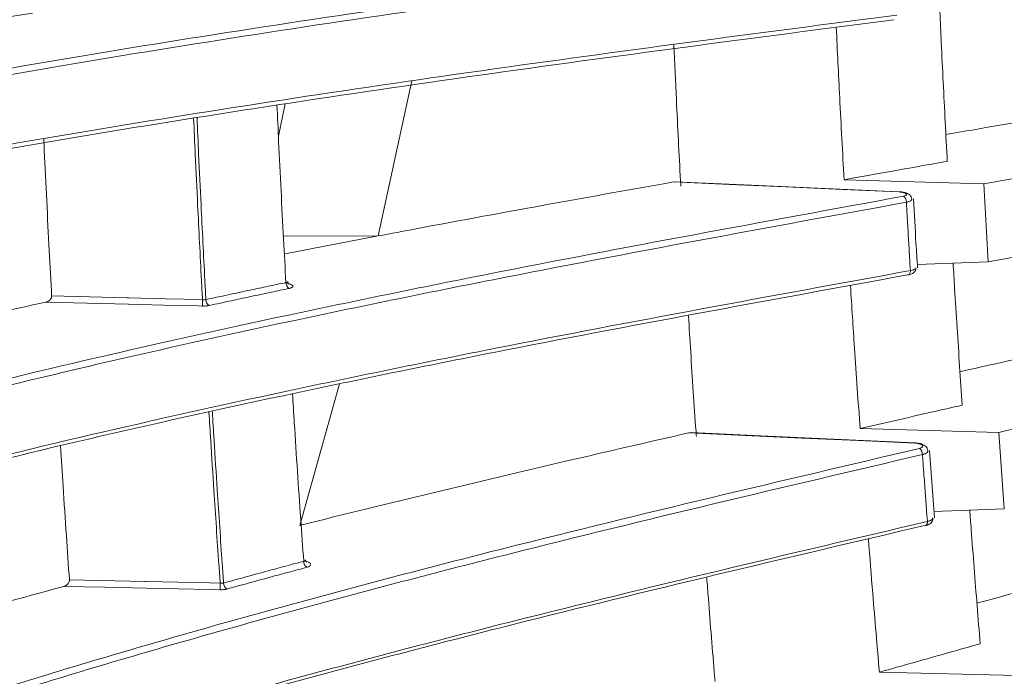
# Model space of a CAD drawing. Header units: millimetres. Extents: x 0 to 1118, y 0 to 864.
# Tile 150 of 256: x 400.69 to 409.86, y 435.46 to 441.58. Entities that reach past the tile are written whole.
import ezdxf

# ---------------------------------------------------------------- set-up
doc = ezdxf.new("R2010")
doc.units = ezdxf.units.MM
doc.styles.add('SLDTEXTSTYLE3', font='TXT', dxfattribs={"width": 0.605})
doc.dimstyles.new('SLDDIMSTYLE0', dxfattribs={"dimtxt": 3.175, "dimasz": 3.302, "dimexe": 0, "dimexo": 0.0625, "dimgap": 0.79375, "dimtad": 0, "dimtih": 1, "dimtoh": 1, "dimdec": 0, "dimlfac": 4, "dimrnd": 1e-09, "dimzin": 12, "dimdsep": 46, "dimtxsty": 'SLDTEXTSTYLE3', "dimsah": 1, "dimcen": 0.09, "dimadec": 0, "dimazin": 3, "dimtfac": 1, "dimtofl": 0, "dimtmove": 0, "dimatfit": 3, "dimfxl": 1, "dimfrac": 2, "dimtolj": 1, "dimtzin": 12, "dimarcsym": 0})
doc.dimstyles.new('SLDDIMSTYLE1', dxfattribs={"dimtxt": 3.175, "dimasz": 3.302, "dimexe": 0, "dimexo": 0.0625, "dimgap": 0.79375, "dimtad": 0, "dimtih": 1, "dimtoh": 1, "dimdec": 1, "dimlfac": 4, "dimrnd": 1e-09, "dimzin": 12, "dimdsep": 46, "dimtxsty": 'SLDTEXTSTYLE3', "dimsah": 1, "dimcen": 0.09, "dimadec": 0, "dimazin": 3, "dimtfac": 1, "dimtofl": 0, "dimtmove": 0, "dimatfit": 3, "dimfxl": 1, "dimfrac": 2, "dimtolj": 1, "dimtzin": 12, "dimarcsym": 0})

# ---------------------------------------------------------------- blocks, each defined once
blk = doc.blocks.new('_D')
at = {"color": 7, "linetype": 'Continuous', "lineweight": 0}
for p, q in [((297.5855, 452.0123), (447.5863, 452.0123)), ((445.9863, 452.0123), (445.9863, 433.5737)), ((445.9863, 410.2623), (445.9863, 428.7009)), ((390.092, 410.2623), (447.5863, 410.2623))]:
    blk.add_line(p, q, dxfattribs=at)
for points in [[(445.9863, 452.0123), (445.4783, 448.7103), (446.4943, 448.7103)], [(445.9863, 410.2623), (446.4943, 413.5643), (445.4783, 413.5643)]]:
    blk.add_solid(points, dxfattribs=at)
at = {"color": 7, "linetype": 'Continuous', "lineweight": 0, "insert": (442.3483, 432.7937), "char_height": 3.175, "attachment_point": 1, "style": 'SLDTEXTSTYLE3'}
blk.add_mtext('167', dxfattribs=at)
blk = doc.blocks.new('_D_1')
at = {"color": 7, "linetype": 'Continuous', "lineweight": 0}
for p, q in [((378.5717, 515.3873), (455.7239, 515.3873)), ((454.1239, 515.3873), (454.1239, 465.625)), ((454.1239, 410.2623), (454.1239, 460.0246)), ((390.092, 410.2623), (455.7239, 410.2623))]:
    blk.add_line(p, q, dxfattribs=at)
for centre, start, end in [((453.5396, 462.461), 153.43495, 206.56505), ((454.7082, 462.461), 333.43495, 26.56505)]:
    blk.add_arc(centre, 5.4479, start, end, dxfattribs=at)
for points in [[(454.1239, 515.3873), (453.6159, 512.0853), (454.6319, 512.0853)], [(454.1239, 410.2623), (454.6319, 413.5643), (453.6159, 413.5643)]]:
    blk.add_solid(points, dxfattribs=at)
at = {"color": 7, "linetype": 'Continuous', "lineweight": 0, "insert": (448.6668, 464.1174), "char_height": 3.175, "attachment_point": 1, "style": 'SLDTEXTSTYLE3'}
blk.add_mtext('420.5', dxfattribs=at)

msp = doc.modelspace()

# ---------------------------------------------------------------- linework, layer by layer
at = {"color": 7, "linetype": 'Continuous', "lineweight": 15}
for p, q in [((404.0281, 439.56), (404.3429, 441.005)), ((403.1607, 440.7915), (403.0983, 440.491)), ((406.7764, 440.063), (406.795, 440.0624)), ((408.3693, 440.0844), (409.6705, 440.0466)), ((409.7113, 439.3189), (409.6705, 440.0466)), ((408.8797, 439.9724), (408.8797, 439.9724)), ((408.9984, 439.9035), (408.9985, 439.9014)), ((409.7113, 439.3189), (409.0515, 439.2943)), ((403.297, 436.8626), (403.6688, 438.1802)), ((406.9211, 437.725), (406.944, 437.7255)), ((408.5182, 437.7645), (409.8119, 437.7293)), ((409.8619, 437.0159), (409.8119, 437.7293)), ((409.0383, 437.6305), (409.029, 437.6312)), ((409.0291, 437.6319), (409.0291, 437.6318)), ((409.1478, 437.56), (409.1479, 437.5571)), ((409.2107, 436.933), (409.1653, 437.5612)), ((409.8619, 437.0159), (409.2065, 436.9912)), ((409.1945, 436.9302), (409.1951, 436.9324)), ((408.6977, 435.4944), (409.981, 435.4619))]:
    msp.add_line(p, q, dxfattribs=at)
at = {"color": 9, "linetype": 'Continuous', "lineweight": 15}
msp.add_line((403.1447, 439.5594), (404.0281, 439.56), dxfattribs=at)
at = {"color": 7, "linetype": 'Continuous', "lineweight": 15, "flags": 128}
for points in [[(408.8793, 439.9703), (408.3535, 439.9934), (407.8278, 440.0166), (407.3021, 440.0398), (406.7764, 440.063)], [(408.8797, 439.9724), (407.5096, 440.0328), (406.7951, 440.0643)], [(408.9588, 439.1968), (408.9645, 439.1964), (408.9653, 439.1965)], [(400.9855, 439.0005), (401.3369, 438.992), (401.6883, 438.9835), (401.7014, 438.9831), (402.0462, 438.9748), (402.3911, 438.9664)], [(402.3911, 438.9071), (402.3528, 438.908), (402.0271, 438.9159), (401.7014, 438.9238), (401.3165, 438.9331), (400.9315, 438.9424)], [(409.0286, 437.6287), (408.5017, 437.6527), (407.9748, 437.6768), (407.448, 437.7009), (406.9211, 437.725)], [(409.0291, 437.6319), (407.659, 437.6945), (406.9441, 437.7272)], [(401.1511, 436.3541), (401.8534, 436.3392), (401.8672, 436.3389), (402.4553, 436.3264), (402.5557, 436.3243)], [(402.5557, 436.2626), (402.4553, 436.2648), (402.1612, 436.271), (401.8672, 436.2773), (401.4825, 436.2855), (401.0978, 436.2937)]]:
    msp.add_lwpolyline(points, dxfattribs=at)
at = {"color": 9, "linetype": 'Continuous', "lineweight": 15, "flags": 128}
for points in [[(408.8797, 439.9724), (408.8796, 439.9722), (408.8793, 439.9703)], [(408.9653, 439.1965), (408.9699, 439.1978), (408.9748, 439.201), (408.979, 439.2059), (408.9824, 439.2122), (408.985, 439.2197), (408.9864, 439.2282), (408.9868, 439.2374)], [(409.0291, 437.6318), (409.0289, 437.6313), (409.0286, 437.6287)]]:
    msp.add_lwpolyline(points, dxfattribs=at)
at = {"color": 7, "linetype": 'Continuous', "lineweight": 15}
for centre, radius, start, end in [((408.887, 439.8775), 0.0629, 356.97922, 56.3448), ((403.2283, 439.1235), 0.0601, 177.7565, 241.00175), ((403.0129, 438.9368), 0.6225, 177.26604, 182.73396), ((402.4824, 438.9647), 0.0597, 177.87371, 241.88584), ((409.0318, 437.5244), 0.0679, 358.47613, 54.1483), ((409.1107, 436.892), 0.0352, 295.99795, 10.53587), ((403.3987, 436.5272), 0.0646, 179.24313, 238.56311), ((403.2352, 436.2935), 0.6803, 177.40363, 182.59637), ((402.6515, 436.3244), 0.064, 179.3493, 239.43731)]:
    msp.add_arc(centre, radius, start, end, dxfattribs=at)
for points, knots in [([(393.8635, 439.3325), (394.0361, 439.4259), (394.3951, 439.6202), (395.2555, 439.9312), (396.4089, 440.2638), (397.8769, 440.6063), (399.5083, 440.9321), (401.2503, 441.2391), (403.0635, 441.528), (405.546, 441.8943), (407.5012, 442.1494), (408.8064, 442.3197)], [0, 0, 0, 0, 0.073081, 0.152042, 0.256589, 0.362175, 0.470009, 0.578302, 0.683377, 0.788636, 1, 1, 1, 1]), ([(408.8343, 442.2655), (407.5357, 442.0961), (405.5857, 441.8417), (403.1044, 441.4757), (401.3048, 441.1889), (399.5893, 440.887), (397.9741, 440.566), (396.4871, 440.2214), (395.3135, 439.8846), (394.4273, 439.5636), (394.058, 439.3633), (393.8724, 439.2626)], [0, 0, 0, 0, 0.2095344, 0.3146439, 0.4199153, 0.5245916, 0.6296314, 0.7363396, 0.8439925, 0.9215864, 1, 1, 1, 1]), ([(409.2617, 441.6521), (409.266, 441.5565), (409.2759, 441.3366), (409.2925, 440.9939), (409.3111, 440.6238), (409.3242, 440.3783), (409.3307, 440.2555)], [0, 0, 0, 0, 0.204369, 0.470408, 0.735187, 1, 1, 1, 1]), ([(408.8339, 441.5757), (407.5346, 441.4062), (405.5837, 441.1518), (403.0999, 440.7861), (401.2976, 440.4995), (399.5784, 440.1978), (397.9589, 439.877), (396.4668, 439.5328), (395.2742, 439.1919), (394.3748, 438.8678), (394.0059, 438.6635), (393.826, 438.5639)], [0, 0, 0, 0, 0.20888, 0.313654, 0.418587, 0.523029, 0.627832, 0.734287, 0.841678, 0.922769, 1, 1, 1, 1]), ([(393.8364, 438.5928), (394.024, 438.6971), (394.4017, 438.9072), (395.3002, 439.2324), (396.4701, 439.5682), (397.9384, 439.9097), (399.5692, 440.2344), (401.3102, 440.5405), (403.1226, 440.8288), (405.6042, 441.1944), (407.5577, 441.4491), (408.8617, 441.6192)], [0, 0, 0, 0, 0.080534, 0.162117, 0.265386, 0.369677, 0.476171, 0.583115, 0.686995, 0.791055, 1, 1, 1, 1]), ([(400.8066, 441.6354), (400.4863, 441.5861), (399.808, 441.4817), (398.9421, 441.3415), (398.4089, 441.2486), (398.2135, 441.2145)], [0, 0, 0, 0, 0.36164, 0.765945, 1, 1, 1, 1]), ([(408.2963, 441.5036), (408.3067, 441.2851), (408.3292, 440.8101), (408.3552, 440.3388), (408.3693, 440.0844)], [0, 0, 0, 0, 0.460176, 1, 1, 1, 1]), ([(406.7821, 441.3404), (406.7899, 441.1704), (406.8094, 440.747), (406.8325, 440.3091), (406.8471, 440.0408), (406.848, 440.0236)], [0, 0, 0, 0, 0.3857978, 0.9606206, 1, 1, 1, 1]), ([(412.8919, 441.1216), (412.7859, 441.1029), (412.1881, 440.9974), (411.0889, 440.8083), (409.9995, 440.623), (409.4107, 440.5214), (409.3175, 440.5053)], [0, 0, 0, 0, 0.089666, 0.505729, 0.921794, 1, 1, 1, 1]), ([(409.6705, 440.0466), (410.1329, 440.1276), (411.0883, 440.2949), (412.5472, 440.545), (414.0396, 440.7993), (415.0247, 440.9722), (415.5173, 441.0586)], [0, 0, 0, 0, 0.238174, 0.492209, 0.746099, 1, 1, 1, 1]), ([(403.1682, 439.1259), (403.1608, 439.2602), (403.1452, 439.5457), (403.1226, 439.984), (403.1022, 440.401), (403.0901, 440.6668), (403.085, 440.78)], [0, 0, 0, 0, 0.244626, 0.520088, 0.795571, 1, 1, 1, 1]), ([(400.9855, 439.0005), (400.978, 439.1406), (400.9621, 439.4363), (400.9394, 439.8892), (400.9227, 440.2374), (400.914, 440.4296), (400.9124, 440.4651)], [0, 0, 0, 0, 0.288163, 0.6079562, 0.9277493, 1, 1, 1, 1]), ([(415.5216, 440.3309), (415.0326, 440.2441), (414.0546, 440.0706), (412.5712, 439.8162), (411.121, 439.5664), (410.171, 439.3996), (409.7113, 439.3189)], [0, 0, 0, 0, 0.254077, 0.50814, 0.762019, 1, 1, 1, 1]), ([(409.3307, 440.2555), (409.1605, 440.2254), (408.8393, 440.1686), (408.5195, 440.1113), (408.3693, 440.0844)], [0, 0, 0, 0, 0.530003, 1, 1, 1, 1]), ([(406.7764, 440.063), (406.3956, 439.9949), (405.592, 439.8514), (404.6786, 439.6828), (404.1462, 439.5823), (404.0281, 439.56)], [0, 0, 0, 0, 0.412057, 0.869667, 1, 1, 1, 1]), ([(393.7053, 435.591), (393.8945, 435.7523), (394.2887, 436.0885), (395.27, 436.5808), (396.5096, 437.0709), (397.9882, 437.5459), (399.6255, 437.9978), (401.3706, 438.424), (403.1852, 438.8258), (405.6678, 439.3357), (407.6192, 439.692), (408.9218, 439.9299)], [0, 0, 0, 0, 0.086648, 0.180534, 0.281628, 0.383688, 0.487831, 0.592399, 0.693982, 0.795734, 1, 1, 1, 1]), ([(408.9218, 439.9299), (408.9238, 439.9302), (408.9324, 439.9319), (408.9444, 439.936), (408.9526, 439.9427), (408.9523, 439.9501), (408.9434, 439.9574), (408.9268, 439.9637), (408.9047, 439.9684), (408.8877, 439.9697), (408.8793, 439.9703)], [0, 0, 0, 0, 0.041271, 0.176829, 0.312942, 0.449809, 0.587299, 0.724997, 0.862492, 1, 1, 1, 1]), ([(408.9999, 439.9012), (409, 439.9021), (409.0009, 439.9099), (408.9951, 439.9239), (408.9841, 439.9397), (408.9682, 439.952), (408.9448, 439.9626), (408.9142, 439.9701), (408.8894, 439.9714), (408.8797, 439.9719)], [0, 0, 0, 0, 0.015573, 0.148993, 0.268317, 0.39193, 0.566133, 0.830635, 1, 1, 1, 1]), ([(408.9497, 439.8742), (407.6534, 439.6376), (405.7069, 439.2822), (403.2253, 438.7727), (401.424, 438.3739), (399.7046, 437.9543), (398.0827, 437.5088), (396.588, 437.031), (395.3253, 436.5371), (394.4985, 436.1108), (393.9943, 435.7729), (393.8067, 435.5977), (393.7126, 435.5098)], [0, 0, 0, 0, 0.202449, 0.303976, 0.405651, 0.506791, 0.608266, 0.711286, 0.815181, 0.906811, 0.953287, 1, 1, 1, 1]), ([(408.9868, 439.2374), (408.9843, 439.2797), (408.9783, 439.3799), (408.9686, 439.5434), (408.9588, 439.7134), (408.9525, 439.8255), (408.9497, 439.8742)], [0, 0, 0, 0, 0.199639, 0.473079, 0.771012, 1, 1, 1, 1]), ([(409.0534, 439.2639), (409.0485, 439.3399), (409.0347, 439.5512), (409.0238, 439.7665), (409.0168, 439.9045)], [0, 0, 0, 0, 0.35936, 1, 1, 1, 1]), ([(404.0281, 439.56), (403.7699, 439.511), (403.4769, 439.4555), (403.188, 439.3987), (403.1537, 439.3919)], [0, 0, 0, 0, 0.88136, 1, 1, 1, 1]), ([(409.385, 439.3067), (409.3897, 439.2289), (409.4017, 439.0284), (409.422, 438.7076), (409.4455, 438.344), (409.4618, 438.1032), (409.47, 437.9828)], [0, 0, 0, 0, 0.1753531, 0.4515063, 0.7257356, 1, 1, 1, 1]), ([(408.9588, 439.1968), (407.662, 438.96), (405.7148, 438.6044), (403.2307, 438.0952), (401.4265, 437.6967), (399.703, 437.2775), (398.0761, 436.8324), (396.5758, 436.3551), (395.2856, 435.8537), (394.4332, 435.4139), (393.9255, 435.0697), (393.7488, 434.8974), (393.667, 434.8177)], [0, 0, 0, 0, 0.201749, 0.302916, 0.404228, 0.505107, 0.606318, 0.709053, 0.812653, 0.908928, 0.957843, 1, 1, 1, 1]), ([(393.6706, 434.8243), (393.7627, 434.9148), (393.9475, 435.0965), (394.4668, 435.4532), (395.3092, 435.8887), (396.5798, 436.385), (398.0577, 436.8587), (399.6955, 437.309), (401.4401, 437.734), (403.2541, 438.1349), (405.7361, 438.6439), (407.6856, 438.9998), (408.9868, 439.2374)], [0, 0, 0, 0, 0.047563, 0.095408, 0.192747, 0.292305, 0.392806, 0.495337, 0.598281, 0.698405, 0.798692, 1, 1, 1, 1]), ([(408.9653, 439.1968), (408.9682, 439.1973), (408.9848, 439.1997), (409.0016, 439.2052), (409.0225, 439.2198), (409.0335, 439.2359), (409.0385, 439.251), (409.0371, 439.2597), (409.0367, 439.2619)], [0, 0, 0, 0, 0.077013, 0.444312, 0.621292, 0.779382, 0.94394, 1, 1, 1, 1]), ([(402.4228, 438.9669), (402.4916, 438.9818), (402.6291, 439.0115), (402.8223, 439.0528), (403.002, 439.0909), (403.1128, 439.1142), (403.1682, 439.1259)], [0, 0, 0, 0, 0.27836, 0.556726, 0.778362, 1, 1, 1, 1]), ([(403.1682, 439.1259), (403.1723, 439.1269), (403.1802, 439.1288), (403.1854, 439.1329), (403.1849, 439.1358), (403.1847, 439.1368)], [0, 0, 0, 0, 0.413419, 0.799477, 1, 1, 1, 1]), ([(403.1987, 439.1093), (403.1986, 439.1094), (403.1985, 439.1094), (403.1939, 439.1135), (403.1873, 439.123), (403.1865, 439.1323), (403.1861, 439.137)], [0, 0, 0, 0, 0.168397, 0.390277, 0.693774, 1, 1, 1, 1]), ([(408.4286, 439.0974), (408.4409, 438.9031), (408.4692, 438.4564), (408.5006, 438.0142), (408.5182, 437.7645)], [0, 0, 0, 0, 0.435122, 1, 1, 1, 1]), ([(400.9315, 438.9424), (400.9414, 438.9456), (400.9562, 438.9503), (400.9727, 438.9653), (400.981, 438.9777), (400.9853, 438.9898), (400.9854, 438.9971), (400.9855, 439.0005)], [0, 0, 0, 0, 0.406884, 0.609706, 0.772, 0.893858, 1, 1, 1, 1]), ([(403.1991, 439.071), (403.1438, 439.0593), (403.0331, 439.036), (402.8535, 438.9979), (402.6604, 438.9566), (402.523, 438.9269), (402.4543, 438.912)], [0, 0, 0, 0, 0.221639, 0.443281, 0.721638, 1, 1, 1, 1]), ([(412.9092, 439.0772), (412.8799, 439.0703), (412.1325, 438.8952), (410.9761, 438.6357), (409.8472, 438.3839), (409.449, 438.2951)], [0, 0, 0, 0, 0.025759, 0.656312, 1, 1, 1, 1]), ([(409.8119, 437.7293), (410.2656, 437.832), (411.2033, 438.0443), (412.6321, 438.363), (414.0914, 438.6882), (415.0505, 438.9107), (415.53, 439.0219)], [0, 0, 0, 0, 0.2381347, 0.4922502, 0.7461113, 1, 1, 1, 1]), ([(400.9315, 438.9424), (400.6103, 438.8737), (399.9299, 438.7281), (399.0549, 438.5313), (398.5136, 438.4004), (398.3113, 438.3515)], [0, 0, 0, 0, 0.359151, 0.760566, 1, 1, 1, 1]), ([(402.3911, 438.9664), (402.394, 438.9662), (402.3999, 438.9657), (402.4083, 438.9655), (402.4161, 438.9659), (402.4205, 438.9666), (402.4228, 438.9669)], [0, 0, 0, 0, 0.251598, 0.511171, 0.751956, 1, 1, 1, 1]), ([(402.3911, 438.9071), (402.3915, 438.9071), (402.3976, 438.9069), (402.4094, 438.907), (402.4256, 438.9078), (402.441, 438.9095), (402.4498, 438.9112), (402.4543, 438.912)], [0, 0, 0, 0, 0.020997, 0.261957, 0.50997, 0.7514, 1, 1, 1, 1]), ([(406.9192, 438.8146), (406.926, 438.7038), (406.9481, 438.3438), (406.9734, 437.9701), (406.9916, 437.7068), (406.9927, 437.69)], [0, 0, 0, 0, 0.293796, 0.954739, 1, 1, 1, 1]), ([(403.3342, 436.5281), (403.3248, 436.6588), (403.3048, 436.9381), (403.2755, 437.368), (403.2499, 437.7579), (403.2349, 437.9991), (403.2293, 438.09)], [0, 0, 0, 0, 0.252439, 0.5395366, 0.8266557, 1, 1, 1, 1]), ([(409.47, 437.9828), (409.3736, 437.9608), (409.0557, 437.8884), (408.739, 437.8154), (408.5182, 437.7645)], [0, 0, 0, 0, 0.303106, 1, 1, 1, 1]), ([(406.9211, 437.725), (406.5424, 437.6378), (405.7434, 437.4538), (404.5369, 437.1676), (403.7114, 436.9658), (403.3001, 436.8633), (403.297, 436.8626)], [0, 0, 0, 0, 0.309738, 0.653461, 0.997395, 1, 1, 1, 1]), ([(409.0715, 437.5794), (409.0734, 437.5799), (409.0818, 437.582), (409.0938, 437.5871), (409.1021, 437.5954), (409.1018, 437.6045), (409.0928, 437.6134), (409.0763, 437.621), (409.0541, 437.6266), (409.0371, 437.628), (409.0286, 437.6287)], [0, 0, 0, 0, 0.039051, 0.174589, 0.310719, 0.447758, 0.585622, 0.723855, 0.861922, 1, 1, 1, 1]), ([(409.1483, 437.5572), (409.1482, 437.5619), (409.1478, 437.574), (409.1376, 437.5908), (409.1218, 437.6064), (409.0968, 437.6199), (409.0679, 437.6287), (409.0452, 437.63), (409.0383, 437.6305)], [0, 0, 0, 0, 0.095422, 0.242406, 0.388143, 0.579366, 0.871793, 1, 1, 1, 1]), ([(393.5215, 431.7287), (393.5336, 431.7493), (393.6215, 431.9003), (393.8477, 432.178), (394.2611, 432.5581), (394.7757, 432.9301), (395.5468, 433.3953), (396.6465, 433.9359), (398.138, 434.5394), (399.7804, 435.1128), (401.5301, 435.655), (403.3448, 436.1669), (405.8274, 436.8177), (407.7728, 437.2745), (409.0715, 437.5794)], [0, 0, 0, 0, 0.0081467, 0.059481, 0.1108267, 0.163491, 0.2161656, 0.3133451, 0.4105867, 0.5102972, 0.6100339, 0.7073182, 0.8046124, 1, 1, 1, 1]), ([(409.0996, 437.5226), (407.8065, 437.2191), (405.865, 436.7634), (403.3838, 436.1129), (401.5806, 435.6044), (399.8564, 435.0703), (398.2266, 434.5039), (396.7198, 433.8973), (395.5895, 433.3435), (394.7934, 432.8619), (394.2577, 432.4671), (393.8157, 432.0556), (393.631, 431.7702), (393.5382, 431.627)], [0, 0, 0, 0, 0.193505, 0.290512, 0.38765, 0.484323, 0.5813, 0.679671, 0.778832, 0.833242, 0.887935, 0.943723, 1, 1, 1, 1]), ([(401.1511, 436.3541), (401.1414, 436.4917), (401.1211, 436.782), (401.0933, 437.1981), (401.0756, 437.4773), (401.0676, 437.6024)], [0, 0, 0, 0, 0.332068, 0.700572, 1, 1, 1, 1]), ([(409.1453, 436.8985), (409.1423, 436.9392), (409.135, 437.0361), (409.1232, 437.1957), (409.111, 437.363), (409.1031, 437.4742), (409.0996, 437.5226)], [0, 0, 0, 0, 0.196408, 0.467216, 0.767801, 1, 1, 1, 1]), ([(412.9287, 437.0764), (412.9015, 437.0683), (412.1795, 436.8543), (411.0703, 436.5417), (409.9823, 436.2403), (409.6066, 436.1363)], [0, 0, 0, 0, 0.025006, 0.663348, 1, 1, 1, 1]), ([(409.54, 437.0038), (409.5444, 436.9443), (409.5577, 436.7648), (409.5805, 436.4675), (409.6083, 436.1119), (409.6274, 435.8766), (409.6369, 435.7589)], [0, 0, 0, 0, 0.142327, 0.429242, 0.714603, 1, 1, 1, 1]), ([(393.4996, 430.9199), (393.5357, 430.9873), (393.6417, 431.1849), (393.9066, 431.5085), (394.3244, 431.8878), (394.8431, 432.2598), (395.6168, 432.7231), (396.7207, 433.2624), (398.2125, 433.8637), (399.8582, 434.4358), (401.6068, 434.9764), (403.4225, 435.4873), (405.9043, 436.1371), (407.8481, 436.5937), (409.1453, 436.8985)], [0, 0, 0, 0, 0.026008, 0.07628, 0.126926, 0.178559, 0.230456, 0.325438, 0.421272, 0.51893, 0.616958, 0.712454, 0.808093, 1, 1, 1, 1]), ([(409.126, 436.8608), (409.1291, 436.8614), (409.1476, 436.8649), (409.1675, 436.8738), (409.1875, 436.8948), (409.1958, 436.9131), (409.195, 436.9252), (409.1947, 436.9302)], [0, 0, 0, 0, 0.082515, 0.498698, 0.689235, 0.872351, 1, 1, 1, 1]), ([(409.1172, 436.861), (407.8238, 436.5571), (405.882, 436.1008), (403.3983, 435.4508), (401.5921, 434.9427), (399.8635, 434.4091), (398.2282, 433.8433), (396.7155, 433.2375), (395.5924, 432.6918), (394.8159, 432.2266), (394.3045, 431.8682), (394.0455, 431.6223), (393.9199, 431.5032)], [0, 0, 0, 0, 0.2081, 0.312413, 0.416862, 0.520918, 0.625297, 0.731156, 0.837855, 0.892852, 0.948095, 1, 1, 1, 1]), ([(408.5959, 436.7355), (408.6092, 436.566), (408.6418, 436.1495), (408.6769, 435.7383), (408.6977, 435.4944)], [0, 0, 0, 0, 0.4068755, 1, 1, 1, 1]), ([(402.5875, 436.3252), (402.6564, 436.3441), (402.7943, 436.3821), (402.988, 436.4348), (403.1679, 436.4835), (403.2787, 436.5132), (403.3342, 436.5281)], [0, 0, 0, 0, 0.278598, 0.557201, 0.778599, 1, 1, 1, 1]), ([(403.3342, 436.5281), (403.3382, 436.5293), (403.3461, 436.5316), (403.3514, 436.5367), (403.3508, 436.5402), (403.3506, 436.5414)], [0, 0, 0, 0, 0.408566, 0.7907072, 1, 1, 1, 1]), ([(403.3608, 436.52), (403.3607, 436.52), (403.3605, 436.52), (403.3561, 436.5251), (403.3515, 436.5336), (403.352, 436.5398), (403.3522, 436.5414)], [0, 0, 0, 0, 0.202598, 0.489809, 0.866879, 1, 1, 1, 1]), ([(403.365, 436.4721), (403.3097, 436.4573), (403.1989, 436.4276), (403.0191, 436.3789), (402.8256, 436.3262), (402.6878, 436.2883), (402.6189, 436.2693)], [0, 0, 0, 0, 0.221402, 0.442806, 0.721401, 1, 1, 1, 1]), ([(401.0978, 436.2937), (401.1076, 436.2974), (401.1223, 436.3029), (401.1387, 436.3185), (401.1468, 436.3312), (401.151, 436.3434), (401.1511, 436.3507), (401.1511, 436.3541)], [0, 0, 0, 0, 0.406844, 0.607451, 0.768945, 0.890428, 1, 1, 1, 1]), ([(407.0895, 436.3729), (407.0944, 436.3088), (407.1177, 436.0009), (407.144, 435.6801), (407.1652, 435.4232), (407.1665, 435.4067)], [0, 0, 0, 0, 0.197457, 0.948592, 1, 1, 1, 1]), ([(401.0978, 436.2937), (400.7753, 436.2057), (400.0925, 436.0194), (399.2059, 435.7656), (398.6541, 435.5961), (398.443, 435.5313)], [0, 0, 0, 0, 0.355999, 0.753757, 1, 1, 1, 1]), ([(402.5557, 436.3243), (402.5586, 436.324), (402.5645, 436.3234), (402.5729, 436.3234), (402.5808, 436.3239), (402.5852, 436.3247), (402.5875, 436.3252)], [0, 0, 0, 0, 0.252407, 0.512762, 0.752791, 1, 1, 1, 1]), ([(402.5557, 436.2626), (402.5561, 436.2626), (402.5622, 436.2625), (402.574, 436.2627), (402.5902, 436.2639), (402.6056, 436.266), (402.6144, 436.2682), (402.6189, 436.2693)], [0, 0, 0, 0, 0.020642, 0.262378, 0.5112, 0.752049, 1, 1, 1, 1]), ([(409.6369, 435.7589), (409.5397, 435.7317), (409.2261, 435.6438), (408.9135, 435.5554), (408.6977, 435.4944)], [0, 0, 0, 0, 0.309883, 1, 1, 1, 1])]:
    msp.add_open_spline(points, degree=3, knots=knots, dxfattribs=at)
at = {"color": 9, "linetype": 'Continuous', "lineweight": 15}
for points, knots in [([(402.3911, 438.9664), (402.3879, 439.0256), (402.3721, 439.3187), (402.3493, 439.7691), (402.3253, 440.2736), (402.3133, 440.5435), (402.3084, 440.6561)], [0, 0, 0, 0, 0.1056051, 0.5229054, 0.8009215, 1, 1, 1, 1]), ([(402.3399, 440.6611), (402.3448, 440.5481), (402.3568, 440.2779), (402.3808, 439.7733), (402.4037, 439.3217), (402.4195, 439.0274), (402.4228, 438.9669)], [0, 0, 0, 0, 0.199211, 0.476336, 0.8923, 1, 1, 1, 1]), ([(408.9985, 439.9014), (408.9989, 439.8995), (409.0002, 439.8939), (408.9869, 439.8849), (408.9674, 439.8779), (408.9531, 439.8749), (408.9497, 439.8742)], [0, 0, 0, 0, 0.181163, 0.537298, 0.892036, 1, 1, 1, 1]), ([(408.9868, 439.2374), (408.9973, 439.2399), (409.0181, 439.245), (409.0361, 439.2543), (409.0367, 439.2604), (409.037, 439.2634)], [0, 0, 0, 0, 0.337174, 0.674283, 1, 1, 1, 1]), ([(403.1692, 439.1197), (403.1693, 439.1197), (403.1805, 439.1186), (403.1997, 439.1139), (403.222, 439.1059), (403.2338, 439.0963), (403.2343, 439.0866), (403.2233, 439.0778), (403.2088, 439.073), (403.1998, 439.0711), (403.1991, 439.071)], [0, 0, 0, 0, 0.002047, 0.167062, 0.332292, 0.49725, 0.661468, 0.824816, 0.987546, 1, 1, 1, 1]), ([(402.5557, 436.3243), (402.5516, 436.3821), (402.5314, 436.6694), (402.5018, 437.1116), (402.4714, 437.5854), (402.4567, 437.8289), (402.4513, 437.9175)], [0, 0, 0, 0, 0.109477, 0.5444136, 0.8341746, 1, 1, 1, 1]), ([(402.4827, 437.9244), (402.4881, 437.8352), (402.5029, 437.5913), (402.5332, 437.117), (402.563, 436.6734), (402.5833, 436.3846), (402.5875, 436.3252)], [0, 0, 0, 0, 0.166308, 0.454829, 0.887905, 1, 1, 1, 1]), ([(409.1479, 437.5571), (409.1484, 437.5546), (409.1497, 437.5474), (409.1363, 437.5359), (409.1168, 437.5272), (409.1028, 437.5234), (409.0996, 437.5226)], [0, 0, 0, 0, 0.1935565, 0.5468916, 0.8986908, 1, 1, 1, 1]), ([(409.1453, 436.8985), (409.1557, 436.9017), (409.1764, 436.9081), (409.1936, 436.9196), (409.1942, 436.9269), (409.1945, 436.9302)], [0, 0, 0, 0, 0.355359, 0.710706, 1, 1, 1, 1]), ([(403.3631, 436.5252), (403.3636, 436.5251), (403.3738, 436.5227), (403.3874, 436.5151), (403.3999, 436.5037), (403.4001, 436.4916), (403.3892, 436.4808), (403.3746, 436.4747), (403.3657, 436.4723), (403.365, 436.4721)], [0, 0, 0, 0, 0.00954, 0.206619, 0.403119, 0.598419, 0.792436, 0.98566, 1, 1, 1, 1])]:
    msp.add_open_spline(points, degree=3, knots=knots, dxfattribs=at)

# ---------------------------------------------------------------- dimensions: what is measured, and where the dimension line sits
at = {"color": 7, "linetype": 'Continuous', "lineweight": 0}
dim = msp.add_linear_dim(base=(454.1239, 515.3873), p1=(388.492, 410.2623), p2=(376.9717, 515.3873), angle=90, text='(<>)', dimstyle='SLDDIMSTYLE1', dxfattribs=at)
dim.commit()
dim.dimension.update_dxf_attribs({"geometry": '_D_1', "text_midpoint": (454.1239, 462.8248), "dimtype": 160})
dim = msp.add_linear_dim(base=(445.9863, 410.2623), p1=(295.9855, 452.0123), p2=(388.492, 410.2623), angle=90, dimstyle='SLDDIMSTYLE0', dxfattribs=at)
dim.commit()
dim.dimension.update_dxf_attribs({"geometry": '_D', "text_midpoint": (445.9863, 431.1373), "dimtype": 160})

doc.saveas('drawing.dxf')
